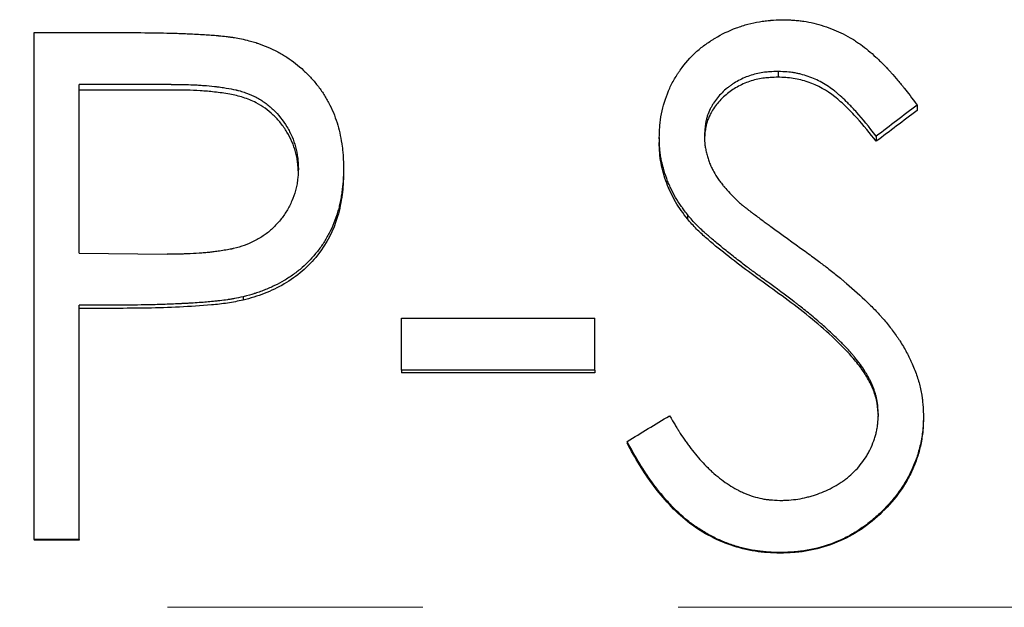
# Model space of a CAD drawing. Header units: millimetres. Extents: x 0 to 594, y 0 to 420.
# Tile 10 of 17: x 188.36 to 198.16, y 217.48 to 223.32. Entities that reach past the tile are written whole.
import ezdxf

# ---------------------------------------------------------------- set-up
doc = ezdxf.new("R2010")
doc.units = ezdxf.units.MM
doc.linetypes.add('CENTERX2', pattern=[20.32, 12.7, -2.54, 2.54, -2.54])

msp = doc.modelspace()

# ---------------------------------------------------------------- linework, layer by layer
at = {"color": 7, "linetype": 'Continuous', "lineweight": 25}
for p, q in [((188.5056, 223.19), (189.4862, 223.19)), ((188.5056, 218.1501), (188.5056, 223.19)), ((195.9054, 222.8039), (195.9054, 222.7466)), ((189.8688, 222.6752), (188.9543, 222.6752)), ((188.9543, 220.9979), (188.9543, 222.6752)), ((189.8688, 222.6192), (188.9543, 222.6192)), ((197.2876, 222.4688), (197.2876, 222.4152)), ((194.7235, 222.1466), (194.7235, 222.0964)), ((196.882, 222.1597), (196.882, 222.1093)), ((191.5825, 221.8423), (191.5825, 221.7953)), ((195.003, 221.3804), (195.003, 221.3384)), ((188.9543, 220.9979), (189.8297, 220.9868)), ((189.3119, 220.4808), (188.9543, 220.4808)), ((188.9543, 218.1501), (188.9543, 220.4808)), ((190.5849, 220.5636), (190.5849, 220.5304)), ((189.3119, 220.4485), (188.9543, 220.4485)), ((192.1594, 220.3514), (194.0825, 220.3514)), ((192.1594, 219.8339), (192.1594, 220.3514)), ((194.0825, 219.8339), (194.0825, 220.3514)), ((196.7237, 219.8905), (196.7237, 219.8645)), ((192.1594, 219.8339), (192.1594, 219.8085)), ((194.0825, 219.8339), (192.1594, 219.8339)), ((194.0825, 219.8085), (192.1594, 219.8085)), ((194.0825, 219.8339), (194.0825, 219.8085)), ((197.3518, 219.3878), (197.3518, 219.3673)), ((194.403, 219.1248), (194.403, 219.107)), ((188.9543, 218.1501), (188.5056, 218.1501)), ((188.5056, 218.1501), (188.5056, 218.1428)), ((188.9543, 218.1428), (188.5056, 218.1428)), ((188.9543, 218.1501), (188.9543, 218.1428)), ((195.9235, 218.0205), (195.9235, 218.0146))]:
    msp.add_line(p, q, dxfattribs=at)
at = {"color": 7, "linetype": 'CENTERX2', "lineweight": 18}
msp.add_line((248.2523, 217.4762), (54.9671, 217.4762), dxfattribs=at)
at = {"color": 7, "linetype": 'Continuous', "lineweight": 25}
for points, knots in [([(194.7235, 222.1466), (194.7245, 222.173), (194.7254, 222.1962), (194.7269, 222.2259), (194.7275, 222.235), (194.7282, 222.2473), (194.7285, 222.2513), (194.7289, 222.2568), (194.729, 222.2586), (194.7293, 222.2621), (194.7294, 222.263), (194.7328, 222.3054), (194.7381, 222.344), (194.7615, 222.4617), (194.7847, 222.5376), (194.8308, 222.6466), (194.8481, 222.682), (194.8771, 222.7337), (194.8872, 222.7507), (194.9032, 222.7758), (194.9086, 222.7842), (194.9198, 222.8007), (194.9251, 222.8084), (194.9808, 222.8864), (195.0323, 222.9452), (195.115, 223.0201), (195.1446, 223.0442), (195.1923, 223.0792), (195.2088, 223.0907), (195.2342, 223.1076), (195.2428, 223.1132), (195.2603, 223.1242), (195.2701, 223.1302), (195.3433, 223.1744), (195.415, 223.2086), (195.5299, 223.2515), (195.5681, 223.2638), (195.6441, 223.2844), (195.6828, 223.2928), (195.7383, 223.3021), (195.7573, 223.3048), (195.7867, 223.3082), (195.7966, 223.3093), (195.8117, 223.3107), (195.8168, 223.3112), (195.8244, 223.3118), (195.827, 223.312), (195.8321, 223.3124), (195.8357, 223.3127), (195.8634, 223.3147), (195.9028, 223.3166), (195.9555, 223.3186)], [0, 0, 0, 0, 0.03125, 0.03125, 0.046875, 0.046875, 0.054688, 0.054688, 0.058594, 0.058594, 0.0625, 0.0625, 0.125, 0.125, 0.25, 0.25, 0.3125, 0.3125, 0.34375, 0.34375, 0.359375, 0.359375, 0.375, 0.375, 0.5, 0.5, 0.5625, 0.5625, 0.59375, 0.59375, 0.609375, 0.609375, 0.625, 0.625, 0.75, 0.75, 0.8125, 0.8125, 0.875, 0.875, 0.90625, 0.90625, 0.921875, 0.921875, 0.929688, 0.929688, 0.933594, 0.933594, 0.9375, 0.9375, 1, 1, 1, 1]), ([(195.9555, 223.3186), (195.9783, 223.3178), (195.9983, 223.317), (196.024, 223.3159), (196.0319, 223.3155), (196.0426, 223.3149), (196.046, 223.3147), (196.0509, 223.3145), (196.0524, 223.3144), (196.0555, 223.3142), (196.0561, 223.3142), (196.077, 223.3128), (196.0948, 223.3114), (196.1289, 223.3079), (196.1444, 223.306), (196.2264, 223.294), (196.2933, 223.278), (196.4286, 223.2337), (196.493, 223.2073), (196.5847, 223.161), (196.6144, 223.1445), (196.6578, 223.1182), (196.672, 223.1091), (196.6931, 223.0951), (196.7, 223.0904), (196.7139, 223.0808), (196.7213, 223.0755), (196.7774, 223.0349), (196.8275, 222.9936), (196.9032, 222.9238), (196.9285, 222.8992), (196.9666, 222.8604), (196.9794, 222.8471), (196.9985, 222.8268), (197.0049, 222.8199), (197.0144, 222.8094), (197.0176, 222.8059), (197.024, 222.7989), (197.0276, 222.7949), (197.0528, 222.7668), (197.0751, 222.7412), (197.1084, 222.7018), (197.1195, 222.6884), (197.1361, 222.6682), (197.1416, 222.6615), (197.1499, 222.6512), (197.1526, 222.6478), (197.1568, 222.6427), (197.1581, 222.6409), (197.1609, 222.6375), (197.1627, 222.6353), (197.195, 222.5948), (197.2363, 222.5397), (197.2876, 222.4688)], [0, 0, 0, 0, 0.03125, 0.03125, 0.046875, 0.046875, 0.054688, 0.054688, 0.058594, 0.058594, 0.0625, 0.0625, 0.09375, 0.09375, 0.125, 0.125, 0.25, 0.25, 0.375, 0.375, 0.4375, 0.4375, 0.46875, 0.46875, 0.484375, 0.484375, 0.5, 0.5, 0.625, 0.625, 0.6875, 0.6875, 0.71875, 0.71875, 0.734375, 0.734375, 0.742188, 0.742188, 0.75, 0.75, 0.8125, 0.8125, 0.84375, 0.84375, 0.859375, 0.859375, 0.867188, 0.867188, 0.871094, 0.871094, 0.875, 0.875, 1, 1, 1, 1]), ([(189.4862, 223.19), (189.5939, 223.1898), (189.6954, 223.1888), (189.8383, 223.1859), (189.8844, 223.1847), (189.9511, 223.1825), (189.973, 223.1817), (190.0052, 223.1805), (190.0158, 223.18), (190.0316, 223.1794), (190.0369, 223.1791), (190.0447, 223.1788), (190.0473, 223.1787), (190.0525, 223.1784), (190.0541, 223.1784), (190.1159, 223.1755), (190.1688, 223.1726), (190.2401, 223.1679), (190.2625, 223.1662), (190.2942, 223.1637), (190.3044, 223.1628), (190.3192, 223.1615), (190.3241, 223.161), (190.3312, 223.1604), (190.3336, 223.1602), (190.3383, 223.1597), (190.3398, 223.1596), (190.368, 223.1568), (190.3923, 223.1541), (190.4278, 223.1499), (190.4395, 223.1484), (190.4567, 223.1461), (190.4624, 223.1454), (190.4736, 223.1438), (190.48, 223.1429), (190.5234, 223.1367), (190.5702, 223.1275), (190.625, 223.1146)], [0, 0, 0, 0, 0.25, 0.25, 0.375, 0.375, 0.4375, 0.4375, 0.46875, 0.46875, 0.484375, 0.484375, 0.492188, 0.492188, 0.5, 0.5, 0.625, 0.625, 0.6875, 0.6875, 0.71875, 0.71875, 0.734375, 0.734375, 0.742188, 0.742188, 0.75, 0.75, 0.8125, 0.8125, 0.84375, 0.84375, 0.859375, 0.859375, 0.875, 0.875, 1, 1, 1, 1]), ([(190.625, 223.1146), (190.648, 223.1083), (190.6681, 223.1026), (190.6939, 223.0951), (190.7018, 223.0927), (190.7125, 223.0894), (190.7159, 223.0884), (190.7207, 223.0868), (190.7223, 223.0863), (190.7253, 223.0854), (190.7261, 223.0851), (190.7612, 223.0736), (190.7941, 223.0611), (190.8633, 223.0313), (190.8964, 223.0155), (190.9438, 222.9903), (190.9593, 222.9816), (190.9895, 222.9638), (191.0037, 222.9551), (191.078, 222.9065), (191.1339, 222.8628), (191.2123, 222.7897), (191.2376, 222.7641), (191.2863, 222.7104), (191.3102, 222.6818), (191.3545, 222.6242), (191.3751, 222.5946), (191.4036, 222.549), (191.4127, 222.5336), (191.4302, 222.5023), (191.4381, 222.4874), (191.4803, 222.4023), (191.5066, 222.3354), (191.5349, 222.2367), (191.5433, 222.2027), (191.5578, 222.1321), (191.5641, 222.0948), (191.5716, 222.0397), (191.5737, 222.0215), (191.5763, 221.9946), (191.577, 221.9857), (191.578, 221.9724), (191.5783, 221.968), (191.5788, 221.9614), (191.5789, 221.9592), (191.5792, 221.9548), (191.5793, 221.9519), (191.5807, 221.9264), (191.5818, 221.8904), (191.5825, 221.8423)], [0, 0, 0, 0, 0.03125, 0.03125, 0.046875, 0.046875, 0.054688, 0.054688, 0.058594, 0.058594, 0.0625, 0.0625, 0.125, 0.125, 0.1875, 0.1875, 0.21875, 0.21875, 0.25, 0.25, 0.375, 0.375, 0.4375, 0.4375, 0.5, 0.5, 0.5625, 0.5625, 0.59375, 0.59375, 0.625, 0.625, 0.75, 0.75, 0.8125, 0.8125, 0.875, 0.875, 0.90625, 0.90625, 0.921875, 0.921875, 0.929688, 0.929688, 0.933594, 0.933594, 0.9375, 0.9375, 1, 1, 1, 1]), ([(195.9054, 222.8039), (195.8754, 222.8029), (195.8491, 222.8017), (195.8153, 222.7996), (195.805, 222.7988), (195.791, 222.7976), (195.7866, 222.7972), (195.7803, 222.7966), (195.7782, 222.7963), (195.7742, 222.7959), (195.7732, 222.7958), (195.7265, 222.7901), (195.6831, 222.7807), (195.5938, 222.7524), (195.5517, 222.7348), (195.4923, 222.7031), (195.4732, 222.6916), (195.4454, 222.6731), (195.4363, 222.6668), (195.4184, 222.6536), (195.4104, 222.6474), (195.3633, 222.609), (195.3303, 222.5762), (195.2877, 222.5241), (195.2747, 222.5062), (195.2569, 222.4786), (195.2513, 222.4693), (195.2405, 222.4504), (195.2359, 222.4415), (195.2205, 222.4102), (195.2116, 222.3891), (195.2006, 222.3571), (195.1973, 222.3463), (195.1928, 222.3301), (195.1914, 222.3247), (195.1895, 222.3165), (195.1889, 222.3138), (195.1877, 222.3084), (195.1869, 222.3048), (195.1805, 222.2733), (195.1757, 222.2282), (195.1723, 222.1678)], [0, 0, 0, 0, 0.0625, 0.0625, 0.09375, 0.09375, 0.109375, 0.109375, 0.117188, 0.117188, 0.125, 0.125, 0.25, 0.25, 0.375, 0.375, 0.4375, 0.4375, 0.46875, 0.46875, 0.5, 0.5, 0.625, 0.625, 0.6875, 0.6875, 0.71875, 0.71875, 0.75, 0.75, 0.8125, 0.8125, 0.84375, 0.84375, 0.859375, 0.859375, 0.867188, 0.867188, 0.875, 0.875, 1, 1, 1, 1]), ([(195.9054, 222.7466), (195.8792, 222.7456), (195.8341, 222.7439), (195.7669, 222.7388), (195.7038, 222.7281), (195.6161, 222.7047), (195.5111, 222.6618), (195.3968, 222.5863), (195.3154, 222.5073), (195.262, 222.4349), (195.2328, 222.3839), (195.2116, 222.3367), (195.1968, 222.2943), (195.1848, 222.2474), (195.1776, 222.1945), (195.1751, 222.156), (195.1737, 222.1362)], [0, 0, 0, 0, 0.074232, 0.12733, 0.190223, 0.254632, 0.383429, 0.508911, 0.639922, 0.702208, 0.763305, 0.806398, 0.848732, 0.890619, 0.94359, 1, 1, 1, 1]), ([(196.882, 222.1597), (196.81, 222.253), (196.7439, 222.3335), (196.6745, 222.4113), (196.6588, 222.4282), (196.6324, 222.4557), (196.6231, 222.4652), (196.6036, 222.4849), (196.5927, 222.4959), (196.5628, 222.5254), (196.5434, 222.5437), (196.5151, 222.5692), (196.5058, 222.5773), (196.492, 222.589), (196.4874, 222.5929), (196.4783, 222.6003), (196.4745, 222.6035), (196.4283, 222.6403), (196.3857, 222.6689), (196.3194, 222.7058), (196.297, 222.7171), (196.2513, 222.7375), (196.2288, 222.7465), (196.1801, 222.7634), (196.1556, 222.7707), (196.1188, 222.78), (196.1065, 222.7828), (196.088, 222.7865), (196.0818, 222.7877), (196.0725, 222.7894), (196.0694, 222.7899), (196.0632, 222.791), (196.0592, 222.7916), (196.0225, 222.7974), (195.972, 222.8013), (195.9054, 222.8039)], [0, 0, 0, 0, 0.25, 0.25, 0.3125, 0.3125, 0.34375, 0.34375, 0.375, 0.375, 0.4375, 0.4375, 0.46875, 0.46875, 0.484375, 0.484375, 0.5, 0.5, 0.625, 0.625, 0.6875, 0.6875, 0.75, 0.75, 0.8125, 0.8125, 0.84375, 0.84375, 0.859375, 0.859375, 0.867188, 0.867188, 0.875, 0.875, 1, 1, 1, 1]), ([(196.882, 222.1093), (196.8192, 222.1887), (196.7251, 222.3078), (196.5837, 222.4526), (196.4351, 222.5894), (196.2549, 222.69), (196.0577, 222.7399), (195.9562, 222.7444), (195.9054, 222.7466)], [0, 0, 0, 0, 0.250343, 0.375522, 0.500658, 0.749842, 0.874879, 1, 1, 1, 1]), ([(189.8688, 222.6752), (189.9587, 222.6749), (190.0304, 222.6737), (190.0856, 222.6713), (190.0887, 222.6712), (190.0934, 222.671), (190.0957, 222.6709), (190.1027, 222.6706), (190.1074, 222.6704), (190.1214, 222.6696), (190.1306, 222.6691), (190.1582, 222.6675), (190.1763, 222.6663), (190.23, 222.6623), (190.2648, 222.6591), (190.3006, 222.6551), (190.3039, 222.6547), (190.3092, 222.6541), (190.3118, 222.6538), (190.3197, 222.6529), (190.3249, 222.6522), (190.3403, 222.6504), (190.3504, 222.6491), (190.3798, 222.6451), (190.3984, 222.6423), (190.4515, 222.6337), (190.4831, 222.6275), (190.5126, 222.6203), (190.5156, 222.6196), (190.5204, 222.6184), (190.5227, 222.6178), (190.5298, 222.616), (190.5345, 222.6148), (190.5484, 222.611), (190.5576, 222.6084), (190.5845, 222.6004), (190.6019, 222.5946), (190.6524, 222.5763), (190.6837, 222.5625), (190.7199, 222.5435), (190.7283, 222.539), (190.7436, 222.5302), (190.7512, 222.5257), (190.7737, 222.5118), (190.7883, 222.502), (190.8311, 222.4712), (190.8581, 222.4487), (190.935, 222.3749), (190.9804, 222.3176), (191.0299, 222.2358), (191.0385, 222.2205), (191.0552, 222.1882), (191.063, 222.1719), (191.0844, 222.1225), (191.0962, 222.0888), (191.1151, 222.02), (191.1223, 221.9837), (191.1267, 221.9461), (191.1268, 221.9452), (191.1271, 221.9421), (191.1273, 221.9404), (191.1278, 221.9354), (191.1281, 221.9318), (191.1291, 221.9206), (191.1297, 221.9123), (191.1316, 221.8853), (191.1327, 221.8643), (191.1338, 221.8403)], [0, 0, 0, 0, 0.125, 0.125, 0.128906, 0.128906, 0.132812, 0.132812, 0.140625, 0.140625, 0.15625, 0.15625, 0.1875, 0.1875, 0.25, 0.25, 0.253906, 0.253906, 0.257812, 0.257812, 0.265625, 0.265625, 0.28125, 0.28125, 0.3125, 0.3125, 0.375, 0.375, 0.378906, 0.378906, 0.382812, 0.382812, 0.390625, 0.390625, 0.40625, 0.40625, 0.4375, 0.4375, 0.5, 0.5, 0.515625, 0.515625, 0.53125, 0.53125, 0.5625, 0.5625, 0.625, 0.625, 0.75, 0.75, 0.78125, 0.78125, 0.8125, 0.8125, 0.875, 0.875, 0.9375, 0.9375, 0.941406, 0.941406, 0.945312, 0.945312, 0.953125, 0.953125, 0.96875, 0.96875, 1, 1, 1, 1]), ([(191.1325, 221.8172), (191.1318, 221.8301), (191.1304, 221.8578), (191.1267, 221.9031), (191.1188, 221.9531), (191.1023, 222.0223), (191.0722, 222.1067), (191.0214, 222.2029), (190.9589, 222.2923), (190.8625, 222.398), (190.7369, 222.4879), (190.5855, 222.5484), (190.4456, 222.5814), (190.3026, 222.6003), (190.1604, 222.6126), (190.017, 222.6185), (189.9206, 222.619), (189.8688, 222.6192)], [0, 0, 0, 0, 0.022858, 0.04927, 0.080776, 0.11269, 0.175532, 0.23946, 0.305229, 0.36863, 0.492728, 0.574513, 0.655981, 0.746274, 0.829439, 0.908355, 1, 1, 1, 1]), ([(195.003, 221.3804), (194.9892, 221.3989), (194.9772, 221.4151), (194.9619, 221.4361), (194.9573, 221.4426), (194.951, 221.4514), (194.949, 221.4542), (194.9462, 221.4582), (194.9453, 221.4595), (194.9436, 221.462), (194.9431, 221.4626), (194.922, 221.4931), (194.9033, 221.5225), (194.8688, 221.5814), (194.8528, 221.6118), (194.8306, 221.6587), (194.8235, 221.6746), (194.81, 221.7068), (194.8037, 221.7224), (194.7845, 221.7741), (194.7734, 221.808), (194.7594, 221.858), (194.7552, 221.8745), (194.7495, 221.8991), (194.7477, 221.9073), (194.7444, 221.9235), (194.743, 221.9307), (194.7381, 221.9577), (194.7354, 221.9752), (194.732, 222.001), (194.7309, 222.0095), (194.7296, 222.0221), (194.7292, 222.0262), (194.7286, 222.0324), (194.7284, 222.0345), (194.7281, 222.0386), (194.7278, 222.0413), (194.7259, 222.0657), (194.7245, 222.1004), (194.7235, 222.1466)], [0, 0, 0, 0, 0.0625, 0.0625, 0.09375, 0.09375, 0.109375, 0.109375, 0.117188, 0.117188, 0.125, 0.125, 0.25, 0.25, 0.375, 0.375, 0.4375, 0.4375, 0.5, 0.5, 0.625, 0.625, 0.6875, 0.6875, 0.71875, 0.71875, 0.75, 0.75, 0.8125, 0.8125, 0.84375, 0.84375, 0.859375, 0.859375, 0.867188, 0.867188, 0.875, 0.875, 1, 1, 1, 1]), ([(195.1723, 222.1678), (195.1731, 222.1277), (195.1751, 222.0954), (195.1792, 222.0646), (195.1802, 222.0586), (195.1827, 222.0438), (195.1841, 222.0363), (195.1886, 222.0138), (195.1921, 221.9984), (195.1999, 221.9672), (195.2042, 221.9516), (195.2134, 221.9224), (195.2185, 221.9078), (195.2299, 221.8789), (195.2362, 221.8645), (195.2464, 221.843), (195.2499, 221.8358), (195.2573, 221.8216), (195.2615, 221.8137), (195.2791, 221.782), (195.2952, 221.7565), (195.3221, 221.7182), (195.3315, 221.7053), (195.3464, 221.686), (195.3515, 221.6796), (195.3593, 221.6699), (195.362, 221.6667), (195.366, 221.6618), (195.3673, 221.6602), (195.37, 221.657), (195.3718, 221.6548), (195.4011, 221.6201), (195.4441, 221.5747), (195.5018, 221.5176)], [0, 0, 0, 0, 0.125, 0.125, 0.15625, 0.15625, 0.1875, 0.1875, 0.25, 0.25, 0.3125, 0.3125, 0.375, 0.375, 0.4375, 0.4375, 0.46875, 0.46875, 0.5, 0.5, 0.625, 0.625, 0.6875, 0.6875, 0.71875, 0.71875, 0.734375, 0.734375, 0.742188, 0.742188, 0.75, 0.75, 1, 1, 1, 1]), ([(195.003, 221.3384), (194.9823, 221.3659), (194.9409, 221.4208), (194.866, 221.5361), (194.792, 221.6918), (194.7444, 221.8574), (194.7258, 221.9935), (194.7243, 222.0621), (194.7235, 222.0964)], [0, 0, 0, 0, 0.125096, 0.250168, 0.500032, 0.749865, 0.874917, 1, 1, 1, 1]), ([(191.1338, 221.8403), (191.1317, 221.7908), (191.1292, 221.7538), (191.1262, 221.7278), (191.1259, 221.7247), (191.1253, 221.7201), (191.125, 221.7178), (191.1241, 221.7109), (191.1234, 221.7064), (191.1213, 221.6927), (191.1197, 221.6835), (191.1145, 221.6563), (191.1103, 221.6382), (191.0956, 221.5841), (191.0836, 221.55), (191.0542, 221.4822), (191.0371, 221.4491), (191.0076, 221.4005), (190.9981, 221.3862), (190.9771, 221.3564), (190.966, 221.3417), (190.9309, 221.2984), (190.9047, 221.2698), (190.8497, 221.2177), (190.8218, 221.1952), (190.7641, 221.1556), (190.732, 221.1367), (190.6615, 221.1006), (190.6284, 221.0863), (190.5621, 221.0633), (190.5272, 221.0531), (190.4868, 221.0432), (190.4856, 221.0429), (190.482, 221.042), (190.4802, 221.0416), (190.4746, 221.0403), (190.4707, 221.0394), (190.4587, 221.0368), (190.4502, 221.0351), (190.423, 221.0299), (190.4029, 221.0265), (190.3695, 221.0212), (190.3599, 221.0198), (190.3402, 221.0169), (190.3307, 221.0155), (190.3033, 221.0117), (190.2865, 221.0096), (190.2557, 221.0061), (190.241, 221.0046), (190.2086, 221.0016), (190.1917, 221.0002), (190.1384, 220.9962), (190.0998, 220.9938), (190.0477, 220.9912), (190.037, 220.9907), (190.0208, 220.99), (190.0153, 220.9898), (190.0043, 220.9893), (190.0017, 220.9892), (189.9838, 220.9886), (189.9681, 220.9881), (189.9163, 220.9871), (189.876, 220.9868), (189.8297, 220.9868)], [0, 0, 0, 0, 0.0625, 0.0625, 0.066406, 0.066406, 0.070312, 0.070312, 0.078125, 0.078125, 0.09375, 0.09375, 0.125, 0.125, 0.1875, 0.1875, 0.25, 0.25, 0.28125, 0.28125, 0.3125, 0.3125, 0.375, 0.375, 0.4375, 0.4375, 0.5, 0.5, 0.5625, 0.5625, 0.625, 0.625, 0.628906, 0.628906, 0.632812, 0.632812, 0.640625, 0.640625, 0.65625, 0.65625, 0.6875, 0.6875, 0.703125, 0.703125, 0.71875, 0.71875, 0.75, 0.75, 0.78125, 0.78125, 0.8125, 0.8125, 0.875, 0.875, 0.890625, 0.890625, 0.898438, 0.898438, 0.90625, 0.90625, 0.9375, 0.9375, 1, 1, 1, 1]), ([(191.5825, 221.8423), (191.5818, 221.7931), (191.5807, 221.7547), (191.5789, 221.7237), (191.5787, 221.7204), (191.5782, 221.7142), (191.5779, 221.7096), (191.5769, 221.6972), (191.5762, 221.6887), (191.5736, 221.6625), (191.5714, 221.6441), (191.5663, 221.6052), (191.5633, 221.5844), (191.5569, 221.5454), (191.5534, 221.5265), (191.5459, 221.4898), (191.542, 221.472), (191.5356, 221.4463), (191.5334, 221.4378), (191.53, 221.4254), (191.5288, 221.4213), (191.5265, 221.4131), (191.5255, 221.4097), (191.5022, 221.332), (191.4745, 221.2628), (191.4242, 221.1651), (191.406, 221.1336), (191.3666, 221.0724), (191.3462, 221.0437), (191.2765, 220.9555), (191.2257, 220.9021), (191.1431, 220.83), (191.1145, 220.8073), (191.0699, 220.7753), (191.0548, 220.7649), (191.024, 220.7449), (191.0078, 220.7349), (190.9617, 220.7078), (190.9298, 220.6908), (190.8803, 220.6669), (190.8635, 220.6591), (190.8294, 220.6442), (190.8113, 220.6367), (190.7777, 220.6234), (190.7607, 220.6171), (190.7347, 220.608), (190.726, 220.605), (190.7128, 220.6007), (190.7084, 220.5992), (190.7018, 220.5971), (190.6996, 220.5964), (190.6952, 220.595), (190.6922, 220.5941), (190.6674, 220.5864), (190.6321, 220.5764), (190.5849, 220.5636)], [0, 0, 0, 0, 0.0625, 0.0625, 0.070312, 0.070312, 0.078125, 0.078125, 0.09375, 0.09375, 0.125, 0.125, 0.15625, 0.15625, 0.1875, 0.1875, 0.21875, 0.21875, 0.234375, 0.234375, 0.242188, 0.242188, 0.25, 0.25, 0.375, 0.375, 0.4375, 0.4375, 0.5, 0.5, 0.625, 0.625, 0.6875, 0.6875, 0.71875, 0.71875, 0.75, 0.75, 0.8125, 0.8125, 0.84375, 0.84375, 0.875, 0.875, 0.90625, 0.90625, 0.921875, 0.921875, 0.929688, 0.929688, 0.933594, 0.933594, 0.9375, 0.9375, 1, 1, 1, 1]), ([(191.5825, 221.7953), (191.582, 221.7573), (191.581, 221.6853), (191.5655, 221.5402), (191.5178, 221.2909), (191.3452, 220.9583), (191.0614, 220.7161), (190.8295, 220.6069), (190.6911, 220.5588), (190.6203, 220.5399), (190.5849, 220.5304)], [0, 0, 0, 0, 0.065304, 0.123687, 0.250647, 0.499931, 0.749322, 0.874613, 0.9373, 1, 1, 1, 1]), ([(195.5018, 221.5176), (195.5159, 221.5049), (195.5297, 221.4929), (195.5497, 221.476), (195.5563, 221.4705), (195.566, 221.4626), (195.5692, 221.46), (195.574, 221.4562), (195.5756, 221.455), (195.578, 221.4531), (195.5788, 221.4525), (195.5804, 221.4512), (195.5818, 221.4501), (195.5849, 221.4477), (195.5934, 221.4412), (195.6142, 221.4253), (195.6225, 221.419), (195.637, 221.4079), (195.6422, 221.404), (195.6505, 221.3977), (195.6533, 221.3955), (195.6577, 221.3922), (195.6592, 221.391), (195.6623, 221.3888), (195.6643, 221.3872), (195.6979, 221.3617), (195.7281, 221.3389), (195.7702, 221.3075), (195.7836, 221.2976), (195.8029, 221.2833), (195.8092, 221.2787), (195.8216, 221.2697), (195.8268, 221.2659), (195.94, 221.1838), (196.0535, 221.1021), (196.1739, 221.0161)], [0, 0, 0, 0, 0.0625, 0.0625, 0.09375, 0.09375, 0.109375, 0.109375, 0.117188, 0.117188, 0.121094, 0.121094, 0.125, 0.125, 0.1875, 0.1875, 0.21875, 0.21875, 0.234375, 0.234375, 0.242188, 0.242188, 0.246094, 0.246094, 0.25, 0.25, 0.375, 0.375, 0.4375, 0.4375, 0.46875, 0.46875, 0.5, 0.5, 1, 1, 1, 1]), ([(195.8223, 220.6949), (195.7743, 220.7294), (195.7338, 220.7587), (195.6842, 220.795), (195.6695, 220.8058), (195.6534, 220.8177), (195.6508, 220.8197), (195.6429, 220.8255), (195.6389, 220.8285), (195.6269, 220.8375), (195.6187, 220.8437), (195.577, 220.8752), (195.541, 220.9027), (195.4832, 220.9475), (195.463, 220.9633), (195.4244, 220.9936), (195.4056, 221.0085), (195.3511, 221.0522), (195.3169, 221.0801), (195.2691, 221.1202), (195.2537, 221.1332), (195.2351, 221.1492), (195.232, 221.1518), (195.2217, 221.1607), (195.2167, 221.1651), (195.2019, 221.178), (195.1925, 221.1863), (195.1656, 221.2103), (195.1494, 221.225), (195.1206, 221.252), (195.1085, 221.2636), (195.0667, 221.3062), (195.0362, 221.3404), (195.003, 221.3804)], [0, 0, 0, 0, 0.125, 0.125, 0.1875, 0.1875, 0.203125, 0.203125, 0.21875, 0.21875, 0.25, 0.25, 0.375, 0.375, 0.4375, 0.4375, 0.5, 0.5, 0.625, 0.625, 0.6875, 0.6875, 0.703125, 0.703125, 0.71875, 0.71875, 0.75, 0.75, 0.8125, 0.8125, 0.875, 0.875, 1, 1, 1, 1]), ([(195.8223, 220.6603), (195.7514, 220.7111), (195.6042, 220.8163), (195.3906, 220.9804), (195.2188, 221.1218), (195.0891, 221.2387), (195.0328, 221.3039), (195.003, 221.3384)], [0, 0, 0, 0, 0.245358, 0.509007, 0.75773, 0.871659, 1, 1, 1, 1]), ([(196.1739, 221.0161), (196.2201, 220.9822), (196.2606, 220.9522), (196.3128, 220.9134), (196.3288, 220.9014), (196.3506, 220.8849), (196.3575, 220.8797), (196.3673, 220.8722), (196.3705, 220.8698), (196.3752, 220.8662), (196.3767, 220.8651), (196.3797, 220.8628), (196.3804, 220.8622), (196.4188, 220.8327), (196.4538, 220.8052), (196.5045, 220.7643), (196.5211, 220.7508), (196.5455, 220.7305), (196.5536, 220.7238), (196.5656, 220.7137), (196.5696, 220.7104), (196.5775, 220.7037), (196.5806, 220.701), (196.6603, 220.6332), (196.7289, 220.571), (196.8225, 220.4804), (196.8521, 220.4506), (196.8941, 220.4066), (196.9077, 220.392), (196.9276, 220.3703), (196.9341, 220.3631), (196.9437, 220.3523), (196.9469, 220.3488), (196.9532, 220.3416), (196.9559, 220.3386), (196.9883, 220.3015), (197.0157, 220.2676), (197.0549, 220.2155), (197.0677, 220.1979), (197.0863, 220.1712), (197.0924, 220.1622), (197.1044, 220.1442), (197.1101, 220.1356), (197.1409, 220.0875), (197.1636, 220.0492), (197.1947, 219.9917), (197.2045, 219.9726), (197.2185, 219.9439), (197.223, 219.9343), (197.2319, 219.9152), (197.2357, 219.9067), (197.2588, 219.8539), (197.2749, 219.8121), (197.3024, 219.7294), (197.3136, 219.6893), (197.3274, 219.6273), (197.3314, 219.6062), (197.3365, 219.5739), (197.338, 219.563), (197.3401, 219.5465), (197.3408, 219.541), (197.3417, 219.5326), (197.342, 219.5298), (197.3426, 219.5242), (197.343, 219.5204), (197.3459, 219.4897), (197.3488, 219.4461), (197.3518, 219.3878)], [0, 0, 0, 0, 0.0625, 0.0625, 0.09375, 0.09375, 0.109375, 0.109375, 0.117188, 0.117188, 0.121094, 0.121094, 0.125, 0.125, 0.1875, 0.1875, 0.21875, 0.21875, 0.234375, 0.234375, 0.242188, 0.242188, 0.25, 0.25, 0.375, 0.375, 0.4375, 0.4375, 0.46875, 0.46875, 0.484375, 0.484375, 0.492188, 0.492188, 0.5, 0.5, 0.5625, 0.5625, 0.59375, 0.59375, 0.609375, 0.609375, 0.625, 0.625, 0.6875, 0.6875, 0.71875, 0.71875, 0.734375, 0.734375, 0.75, 0.75, 0.8125, 0.8125, 0.875, 0.875, 0.90625, 0.90625, 0.921875, 0.921875, 0.929688, 0.929688, 0.933594, 0.933594, 0.9375, 0.9375, 1, 1, 1, 1]), ([(196.7237, 219.8905), (196.7038, 219.9162), (196.6859, 219.9389), (196.662, 219.9684), (196.6546, 219.9775), (196.6442, 219.99), (196.6408, 219.994), (196.636, 219.9996), (196.6344, 220.0015), (196.6313, 220.0051), (196.6302, 220.0064), (196.6132, 220.0258), (196.597, 220.0436), (196.5709, 220.0712), (196.562, 220.0805), (196.5435, 220.0994), (196.5335, 220.1094), (196.4864, 220.156), (196.449, 220.1918), (196.3932, 220.243), (196.3747, 220.2597), (196.347, 220.2842), (196.3377, 220.2923), (196.3239, 220.3042), (196.3193, 220.3082), (196.3101, 220.316), (196.3064, 220.3192), (196.2575, 220.3606), (196.2162, 220.3949), (196.1574, 220.4426), (196.1383, 220.4579), (196.1105, 220.4799), (196.1013, 220.4871), (196.0878, 220.4976), (196.0833, 220.5011), (196.0767, 220.5063), (196.0745, 220.508), (196.0701, 220.5114), (196.0674, 220.5135), (196.0124, 220.5557), (195.9313, 220.6158), (195.8223, 220.6949)], [0, 0, 0, 0, 0.0625, 0.0625, 0.09375, 0.09375, 0.109375, 0.109375, 0.117188, 0.117188, 0.125, 0.125, 0.1875, 0.1875, 0.21875, 0.21875, 0.25, 0.25, 0.375, 0.375, 0.4375, 0.4375, 0.46875, 0.46875, 0.484375, 0.484375, 0.5, 0.5, 0.625, 0.625, 0.6875, 0.6875, 0.71875, 0.71875, 0.734375, 0.734375, 0.742188, 0.742188, 0.75, 0.75, 1, 1, 1, 1]), ([(196.7237, 219.8645), (196.6926, 219.904), (196.6303, 219.983), (196.4897, 220.1271), (196.3028, 220.2954), (196.0672, 220.4842), (195.904, 220.6016), (195.8223, 220.6603)], [0, 0, 0, 0, 0.124998, 0.249988, 0.499956, 0.749971, 1, 1, 1, 1]), ([(190.5849, 220.5636), (190.5533, 220.5568), (190.5244, 220.551), (190.4852, 220.5436), (190.4728, 220.5414), (190.4552, 220.5384), (190.4495, 220.5375), (190.4385, 220.5357), (190.434, 220.535), (190.4038, 220.5306), (190.3786, 220.5272), (190.3389, 220.5225), (190.3254, 220.521), (190.3047, 220.5188), (190.2977, 220.518), (190.2872, 220.517), (190.2836, 220.5166), (190.2765, 220.5159), (190.2719, 220.5155), (190.2281, 220.5113), (190.1809, 220.5075), (190.1013, 220.5022), (190.0732, 220.5005), (190.0289, 220.498), (190.0138, 220.4972), (189.9905, 220.496), (189.9826, 220.4956), (189.9707, 220.495), (189.9667, 220.4948), (189.9587, 220.4944), (189.954, 220.4941), (189.8967, 220.4914), (189.8432, 220.4892), (189.7634, 220.4865), (189.7369, 220.4857), (189.6972, 220.4846), (189.684, 220.4843), (189.6642, 220.4839), (189.6576, 220.4837), (189.6478, 220.4835), (189.6445, 220.4834), (189.6379, 220.4833), (189.6337, 220.4832), (189.5568, 220.4818), (189.4503, 220.481), (189.3119, 220.4808)], [0, 0, 0, 0, 0.0625, 0.0625, 0.09375, 0.09375, 0.109375, 0.109375, 0.125, 0.125, 0.1875, 0.1875, 0.21875, 0.21875, 0.234375, 0.234375, 0.242188, 0.242188, 0.25, 0.25, 0.375, 0.375, 0.4375, 0.4375, 0.46875, 0.46875, 0.484375, 0.484375, 0.492188, 0.492188, 0.5, 0.5, 0.625, 0.625, 0.6875, 0.6875, 0.71875, 0.71875, 0.734375, 0.734375, 0.742188, 0.742188, 0.75, 0.75, 1, 1, 1, 1]), ([(190.5849, 220.5304), (190.5327, 220.5199), (190.4283, 220.4988), (190.2164, 220.476), (189.9507, 220.4602), (189.6314, 220.4491), (189.4184, 220.4487), (189.3119, 220.4485)], [0, 0, 0, 0, 0.124982, 0.249978, 0.499976, 0.749985, 1, 1, 1, 1]), ([(196.903, 219.3949), (196.9015, 219.4247), (196.8998, 219.4507), (196.8967, 219.4841), (196.8956, 219.4943), (196.8938, 219.5082), (196.8932, 219.5126), (196.8922, 219.5188), (196.8919, 219.5208), (196.8913, 219.5247), (196.8911, 219.5259), (196.887, 219.5487), (196.8821, 219.5696), (196.8728, 219.6018), (196.8694, 219.6127), (196.862, 219.6347), (196.8577, 219.6466), (196.8456, 219.6783), (196.8368, 219.6989), (196.8224, 219.7291), (196.8174, 219.7391), (196.8097, 219.7538), (196.8071, 219.7587), (196.8031, 219.766), (196.8017, 219.7684), (196.799, 219.7732), (196.7972, 219.7764), (196.7814, 219.8038), (196.7573, 219.8413), (196.7237, 219.8905)], [0, 0, 0, 0, 0.125, 0.125, 0.1875, 0.1875, 0.21875, 0.21875, 0.234375, 0.234375, 0.25, 0.25, 0.375, 0.375, 0.4375, 0.4375, 0.5, 0.5, 0.625, 0.625, 0.6875, 0.6875, 0.71875, 0.71875, 0.734375, 0.734375, 0.75, 0.75, 1, 1, 1, 1]), ([(196.903, 219.3743), (196.9007, 219.4186), (196.896, 219.5072), (196.8567, 219.635), (196.7992, 219.7551), (196.7489, 219.8281), (196.7237, 219.8645)], [0, 0, 0, 0, 0.250034, 0.499882, 0.749842, 1, 1, 1, 1]), ([(195.9235, 218.5388), (195.9434, 218.5394), (195.9609, 218.5399), (195.9834, 218.5408), (195.9903, 218.5412), (195.9996, 218.5416), (196.0026, 218.5418), (196.0068, 218.542), (196.0082, 218.5421), (196.0109, 218.5423), (196.0115, 218.5423), (196.0442, 218.5444), (196.0735, 218.5476), (196.1323, 218.5571), (196.1616, 218.563), (196.2053, 218.5737), (196.2199, 218.5776), (196.2489, 218.5859), (196.264, 218.5906), (196.3327, 218.6133), (196.3877, 218.6368), (196.4713, 218.6807), (196.4978, 218.6962), (196.5356, 218.7207), (196.5479, 218.7291), (196.5658, 218.7421), (196.5717, 218.7465), (196.5833, 218.7553), (196.5885, 218.7594), (196.6436, 218.8037), (196.6861, 218.8457), (196.7416, 218.9142), (196.7589, 218.9384), (196.7831, 218.9766), (196.7909, 218.9897), (196.8059, 219.0165), (196.8127, 219.0295), (196.8345, 219.074), (196.847, 219.1031), (196.8626, 219.1456), (196.8673, 219.1596), (196.8757, 219.1873), (196.8791, 219.2001), (196.8858, 219.229), (196.8888, 219.2436), (196.8924, 219.2661), (196.8936, 219.2736), (196.8951, 219.285), (196.8955, 219.2888), (196.8962, 219.2945), (196.8964, 219.2965), (196.8968, 219.3003), (196.8971, 219.3029), (196.8992, 219.3242), (196.9012, 219.3545), (196.903, 219.3949)], [0, 0, 0, 0, 0.03125, 0.03125, 0.046875, 0.046875, 0.054688, 0.054688, 0.058594, 0.058594, 0.0625, 0.0625, 0.125, 0.125, 0.1875, 0.1875, 0.21875, 0.21875, 0.25, 0.25, 0.375, 0.375, 0.4375, 0.4375, 0.46875, 0.46875, 0.484375, 0.484375, 0.5, 0.5, 0.625, 0.625, 0.6875, 0.6875, 0.71875, 0.71875, 0.75, 0.75, 0.8125, 0.8125, 0.84375, 0.84375, 0.875, 0.875, 0.90625, 0.90625, 0.921875, 0.921875, 0.929688, 0.929688, 0.933594, 0.933594, 0.9375, 0.9375, 1, 1, 1, 1]), ([(194.8257, 219.3807), (194.8463, 219.3459), (194.8645, 219.3155), (194.8881, 219.2766), (194.8953, 219.2647), (194.9053, 219.2485), (194.9084, 219.2434), (194.913, 219.2362), (194.9144, 219.2338), (194.9166, 219.2304), (194.9173, 219.2293), (194.9187, 219.2271), (194.919, 219.2266), (194.9369, 219.1984), (194.9539, 219.1727), (194.9797, 219.1352), (194.9883, 219.1229), (195.0014, 219.1048), (195.0058, 219.0987), (195.0145, 219.0868), (195.0184, 219.0816), (195.0627, 219.0225), (195.1028, 218.9738), (195.1639, 218.9068), (195.1845, 218.8854), (195.2155, 218.8547), (195.2259, 218.8448), (195.2416, 218.8302), (195.2468, 218.8254), (195.2546, 218.8183), (195.2573, 218.816), (195.2625, 218.8113), (195.2647, 218.8094), (195.3168, 218.7636), (195.3667, 218.7257), (195.4426, 218.6768), (195.4681, 218.6618), (195.5066, 218.6413), (195.5195, 218.6347), (195.5389, 218.6255), (195.5453, 218.6224), (195.5583, 218.6166), (195.564, 218.6141), (195.6007, 218.5985), (195.6297, 218.5877), (195.6872, 218.5697), (195.7167, 218.5621), (195.7572, 218.554), (195.7714, 218.5517), (195.7938, 218.5486), (195.8014, 218.5476), (195.8132, 218.5463), (195.8171, 218.5459), (195.8231, 218.5453), (195.8251, 218.5451), (195.8292, 218.5447), (195.832, 218.5445), (195.8531, 218.5426), (195.8832, 218.5408), (195.9235, 218.5388)], [0, 0, 0, 0, 0.0625, 0.0625, 0.09375, 0.09375, 0.109375, 0.109375, 0.117188, 0.117188, 0.121094, 0.121094, 0.125, 0.125, 0.1875, 0.1875, 0.21875, 0.21875, 0.234375, 0.234375, 0.25, 0.25, 0.375, 0.375, 0.4375, 0.4375, 0.46875, 0.46875, 0.484375, 0.484375, 0.492188, 0.492188, 0.5, 0.5, 0.625, 0.625, 0.6875, 0.6875, 0.71875, 0.71875, 0.734375, 0.734375, 0.75, 0.75, 0.8125, 0.8125, 0.875, 0.875, 0.90625, 0.90625, 0.921875, 0.921875, 0.929688, 0.929688, 0.933594, 0.933594, 0.9375, 0.9375, 1, 1, 1, 1]), ([(197.3518, 219.3878), (197.3511, 219.3572), (197.3503, 219.3303), (197.3487, 219.2959), (197.3482, 219.2854), (197.3472, 219.271), (197.3469, 219.2665), (197.3464, 219.26), (197.3462, 219.2579), (197.3459, 219.2539), (197.3458, 219.2526), (197.3416, 219.2085), (197.3344, 219.1622), (197.3142, 219.0653), (197.3025, 219.0209), (197.2759, 218.9399), (197.2587, 218.8963), (197.2191, 218.808), (197.1979, 218.7668), (197.1649, 218.7112), (197.153, 218.6924), (197.1339, 218.6638), (197.1274, 218.6542), (197.1138, 218.6349), (197.1062, 218.6244), (197.0728, 218.5789), (197.0442, 218.5437), (196.9985, 218.4924), (196.9829, 218.4756), (196.9507, 218.4425), (196.9347, 218.4268), (196.882, 218.3773), (196.8465, 218.3466), (196.7927, 218.3041), (196.7747, 218.2905), (196.7386, 218.2646), (196.7212, 218.2527), (196.6641, 218.2158), (196.6248, 218.1932), (196.5639, 218.1622), (196.5432, 218.1524), (196.5013, 218.1337), (196.4795, 218.1246), (196.3743, 218.0839), (196.2875, 218.0596), (196.1724, 218.039), (196.1497, 218.0355), (196.1158, 218.0312), (196.1045, 218.0299), (196.0878, 218.0282), (196.0822, 218.0276), (196.0738, 218.0269), (196.0711, 218.0267), (196.0655, 218.0262), (196.0619, 218.0259), (196.0298, 218.0236), (195.9843, 218.0218), (195.9235, 218.0205)], [0, 0, 0, 0, 0.03125, 0.03125, 0.046875, 0.046875, 0.054688, 0.054688, 0.058594, 0.058594, 0.0625, 0.0625, 0.125, 0.125, 0.1875, 0.1875, 0.25, 0.25, 0.3125, 0.3125, 0.34375, 0.34375, 0.359375, 0.359375, 0.375, 0.375, 0.4375, 0.4375, 0.46875, 0.46875, 0.5, 0.5, 0.5625, 0.5625, 0.59375, 0.59375, 0.625, 0.625, 0.6875, 0.6875, 0.71875, 0.71875, 0.75, 0.75, 0.875, 0.875, 0.90625, 0.90625, 0.921875, 0.921875, 0.929688, 0.929688, 0.933594, 0.933594, 0.9375, 0.9375, 1, 1, 1, 1]), ([(197.3518, 219.3673), (197.3508, 219.3217), (197.3488, 219.2307), (197.3262, 219.0957), (197.2921, 218.9633), (197.2408, 218.8365), (197.1783, 218.7148), (197.0756, 218.5642), (196.9223, 218.3948), (196.7073, 218.2243), (196.4616, 218.1011), (196.2409, 218.0408), (196.0601, 218.0174), (195.969, 218.0156), (195.9235, 218.0146)], [0, 0, 0, 0, 0.062544, 0.12507, 0.187596, 0.250127, 0.312651, 0.375185, 0.500127, 0.625082, 0.749985, 0.874916, 0.937448, 1, 1, 1, 1]), ([(195.9235, 218.0205), (195.8962, 218.021), (195.8722, 218.0217), (195.8413, 218.0229), (195.8318, 218.0233), (195.8189, 218.024), (195.8148, 218.0243), (195.8089, 218.0246), (195.807, 218.0248), (195.8034, 218.025), (195.8021, 218.0251), (195.7813, 218.0267), (195.7618, 218.0287), (195.7311, 218.0323), (195.7206, 218.0337), (195.7045, 218.0359), (195.6991, 218.0367), (195.6881, 218.0383), (195.6819, 218.0392), (195.6377, 218.046), (195.5981, 218.0541), (195.5382, 218.0691), (195.5181, 218.0746), (195.4777, 218.0866), (195.4566, 218.0934), (195.398, 218.1136), (195.3596, 218.1287), (195.303, 218.1539), (195.2844, 218.1627), (195.2474, 218.1812), (195.2298, 218.1904), (195.1731, 218.2219), (195.137, 218.2439), (195.0854, 218.2784), (195.0687, 218.2901), (195.0361, 218.3141), (195.0195, 218.3269), (194.9459, 218.3863), (194.8882, 218.4403), (194.8034, 218.5309), (194.7754, 218.5627), (194.7339, 218.6129), (194.7201, 218.63), (194.6996, 218.6563), (194.6927, 218.6651), (194.6825, 218.6786), (194.6791, 218.6831), (194.6723, 218.6921), (194.6684, 218.6974), (194.6428, 218.732), (194.6198, 218.7646), (194.5851, 218.8163), (194.5735, 218.8341), (194.556, 218.8613), (194.5502, 218.8706), (194.5414, 218.8845), (194.5385, 218.8892), (194.5341, 218.8963), (194.5326, 218.8987), (194.5297, 218.9034), (194.5277, 218.9066), (194.4949, 218.9599), (194.4537, 219.0321), (194.403, 219.1248)], [0, 0, 0, 0, 0.03125, 0.03125, 0.046875, 0.046875, 0.054688, 0.054688, 0.058594, 0.058594, 0.0625, 0.0625, 0.09375, 0.09375, 0.109375, 0.109375, 0.117188, 0.117188, 0.125, 0.125, 0.1875, 0.1875, 0.21875, 0.21875, 0.25, 0.25, 0.3125, 0.3125, 0.34375, 0.34375, 0.375, 0.375, 0.4375, 0.4375, 0.46875, 0.46875, 0.5, 0.5, 0.625, 0.625, 0.6875, 0.6875, 0.71875, 0.71875, 0.734375, 0.734375, 0.742188, 0.742188, 0.75, 0.75, 0.8125, 0.8125, 0.84375, 0.84375, 0.859375, 0.859375, 0.867188, 0.867188, 0.871094, 0.871094, 0.875, 0.875, 1, 1, 1, 1]), ([(195.9235, 218.0146), (195.8822, 218.0155), (195.7997, 218.0174), (195.6358, 218.0372), (195.4347, 218.0866), (195.2076, 218.187), (194.9314, 218.3695), (194.7083, 218.6181), (194.5237, 218.891), (194.4433, 219.035), (194.403, 219.107)], [0, 0, 0, 0, 0.062568, 0.125131, 0.250107, 0.375097, 0.500096, 0.749745, 0.874862, 1, 1, 1, 1])]:
    msp.add_open_spline(points, degree=3, knots=knots, dxfattribs=at)
for points in [[(197.2876, 222.4688), (197.1524, 222.3658), (197.0172, 222.2628), (196.882, 222.1597)], [(197.2876, 222.4152), (197.1524, 222.3133), (197.0172, 222.2113), (196.882, 222.1093)], [(194.403, 219.1248), (194.5439, 219.2101), (194.6848, 219.2954), (194.8257, 219.3807)]]:
    msp.add_open_spline(points, degree=3, dxfattribs=at)

doc.saveas('drawing.dxf')
